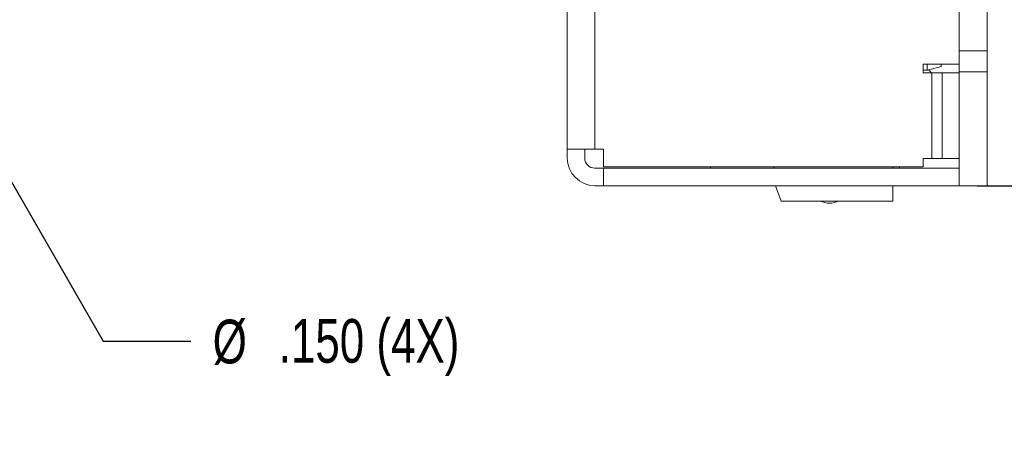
# Model space of a CAD drawing. Header units: inches. Extents: x 0.2 to 16.3, y 0.2 to 11.5.
# Tile 64 of 73: x 11.5 to 14.3, y 5.4 to 6.6. Entities that reach past the tile are written whole.
import ezdxf

# ---------------------------------------------------------------- set-up
doc = ezdxf.new("R2010")
doc.units = ezdxf.units.IN
doc.header["$MEASUREMENT"] = 0
doc.layers.add('FORMAT', color=7, linetype='Continuous')
doc.styles.add('SLDTEXTSTYLE0', font='TXT', dxfattribs={"width": 0.75})
doc.dimstyles.new('SLDDIMSTYLE0', dxfattribs={"dimtxt": 0.125, "dimasz": 0.13, "dimexe": 0, "dimexo": 0.0625, "dimgap": 0.03125, "dimtad": 2, "dimdec": 3, "dimzin": 4, "dimdsep": 46, "dimtxsty": 'Standard', "dimsah": 1, "dimcen": 0.09, "dimadec": 0, "dimazin": 0, "dimtfac": 1, "dimtdec": 3, "dimtofl": 0, "dimtmove": 0, "dimatfit": 3, "dimfxl": 1, "dimtolj": 1, "dimtzin": 12, "dimarcsym": 0})
doc.dimstyles.new('SLDDIMSTYLE3', dxfattribs={"dimtxt": 0.125, "dimasz": 0.13, "dimexe": 0, "dimexo": 0.0625, "dimgap": 0.03125, "dimtad": 0, "dimtih": 1, "dimtoh": 1, "dimdec": 3, "dimzin": 12, "dimdsep": 46, "dimtxsty": 'Standard', "dimsah": 1, "dimcen": 0.09, "dimadec": 0, "dimazin": 0, "dimtfac": 1, "dimtdec": 3, "dimtmove": 0, "dimatfit": 2, "dimfxl": 1, "dimtolj": 1, "dimtzin": 12, "dimarcsym": 0})

# ---------------------------------------------------------------- blocks, each defined once
blk = doc.blocks.new('*D8')
at = {"layer": 'FORMAT'}
for p, q in [((11.174, 6.7003), (11.0491, 6.9169)), ((11.174, 6.7003), (11.7325, 5.7316)), ((11.7325, 5.7316), (11.9825, 5.7316))]:
    blk.add_line(p, q, dxfattribs=at)
blk.add_solid([(11.174, 6.7003), (11.1264, 6.8229), (11.0917, 6.8029)], dxfattribs=at)
at = {"layer": 'FORMAT', "char_height": 0.125, "attachment_point": 1, "style": 'SLDTEXTSTYLE0'}
for s, insert in [('%%c', (12.045, 5.7926)), ('.150 (4X)', (12.2335, 5.7945))]:
    blk.add_mtext(s, dxfattribs=dict(at, insert=insert))
blk = doc.blocks.new('*D13')
at = {"layer": 'FORMAT'}
for p, q in [((14.1664, 10.2753), (15.0113, 10.2753)), ((14.8863, 10.2753), (14.8863, 6.1753)), ((14.2271, 6.1753), (15.0113, 6.1753))]:
    blk.add_line(p, q, dxfattribs=at)
for points in [[(14.8863, 10.2753), (14.8663, 10.1453), (14.9063, 10.1453)], [(14.8863, 6.1753), (14.9063, 6.3053), (14.8663, 6.3053)]]:
    blk.add_solid(points, dxfattribs=at)
at = {"layer": 'FORMAT', "insert": (14.7252, 8.0175), "char_height": 0.125, "attachment_point": 1, "rotation": 90, "style": 'SLDTEXTSTYLE0'}
blk.add_mtext('4.100', dxfattribs=at)

msp = doc.modelspace()

# ---------------------------------------------------------------- linework, layer by layer
at = {"color": 7, "linetype": 'Continuous', "lineweight": 15}
for p, q in [((13.0571, 6.2793), (13.0571, 10.1953)), ((13.1361, 10.1953), (13.1361, 6.2793)), ((14.1764, 6.5603), (14.1764, 6.7103)), ((14.2564, 6.5603), (14.2564, 6.7103)), ((14.1764, 6.5603), (14.2564, 6.5603)), ((14.1764, 6.5003), (14.1764, 6.5603)), ((14.2564, 6.5003), (14.2564, 6.5603)), ((14.0731, 6.5228), (14.1764, 6.5228)), ((14.0731, 6.4978), (14.0731, 6.5228)), ((14.0848, 6.506), (14.0848, 6.5228)), ((14.1242, 6.5228), (14.1242, 6.5162)), ((14.0848, 6.5056), (14.0731, 6.5056)), ((14.0981, 6.4978), (14.0731, 6.4978)), ((14.0856, 6.5058), (14.1242, 6.5162)), ((14.1271, 6.4978), (14.0981, 6.4978)), ((14.0981, 6.2528), (14.0981, 6.4978)), ((14.1271, 6.2528), (14.1271, 6.4978)), ((14.1764, 6.4978), (14.1271, 6.4978)), ((14.1764, 6.5003), (14.2564, 6.5003)), ((14.1764, 6.1753), (14.1764, 6.5003)), ((14.2564, 6.1753), (14.2564, 6.5003)), ((13.1361, 6.2793), (13.0571, 6.2793)), ((13.0571, 6.2543), (13.0571, 6.2793)), ((13.1071, 6.2543), (13.1071, 6.2793)), ((13.1361, 6.2793), (13.1611, 6.2793)), ((13.1611, 6.2793), (13.1611, 6.2289)), ((14.0731, 6.2289), (14.0731, 6.2528)), ((14.0731, 6.2528), (14.0981, 6.2528)), ((14.0981, 6.2528), (14.1271, 6.2528)), ((14.1271, 6.2528), (14.1764, 6.2528)), ((13.1361, 6.2253), (13.1611, 6.2253)), ((13.1611, 6.2289), (14.0731, 6.2289)), ((13.1611, 6.1753), (13.1611, 6.2253)), ((13.1611, 6.2253), (14.1764, 6.2253)), ((13.4663, 6.2253), (13.4656, 6.2289)), ((13.4663, 6.2289), (13.4663, 6.2253)), ((13.6478, 6.2253), (13.6478, 6.2289)), ((13.9864, 6.2289), (13.9864, 6.2253)), ((14.0061, 6.2253), (14.0061, 6.2289)), ((13.1361, 6.1753), (13.1611, 6.1753)), ((13.1611, 6.1753), (14.1764, 6.1753)), ((13.6675, 6.1316), (13.6516, 6.1753)), ((13.9864, 6.1753), (13.9864, 6.1316)), ((14.2564, 6.1753), (14.1764, 6.1753)), ((13.9864, 6.1316), (13.6675, 6.1316))]:
    msp.add_line(p, q, dxfattribs=at)
for centre, radius, start, end in [((13.1361, 6.2543), 0.079, 180, 270), ((13.1361, 6.2543), 0.029, 180, 270), ((13.8061, 6.1823), 0.057, 242.8089, 270), ((13.8061, 6.1823), 0.057, 270, 297.1911)]:
    msp.add_arc(centre, radius, start, end, dxfattribs=at)
msp.add_open_spline([(14.0972, 6.4978), (14.0884, 6.5066)], degree=1, dxfattribs=at)

# ---------------------------------------------------------------- dimensions: what is measured, and where the dimension line sits
at = {"layer": 'FORMAT'}
dim = msp.add_linear_dim(base=(14.8863, 6.1753), p1=(14.1164, 10.2753), p2=(14.1771, 6.1753), angle=90, dimstyle='SLDDIMSTYLE0', dxfattribs=at)
dim.commit()
dim.dimension.update_dxf_attribs({"geometry": '*D13', "text_midpoint": (14.8863, 8.2253), "dimtype": 160})
dim = msp.add_radius_dim(center=(11.2114, 6.6353), mpoint=(11.174, 6.7003), text='%%c.150 (4X)', dimstyle='SLDDIMSTYLE3', override={"dimpost": '<>'}, dxfattribs=at)
dim.commit()
dim.dimension.update_dxf_attribs({"geometry": '*D8', "text_midpoint": (12.4824, 5.7316), "dimtype": 164})

doc.saveas('drawing.dxf')
